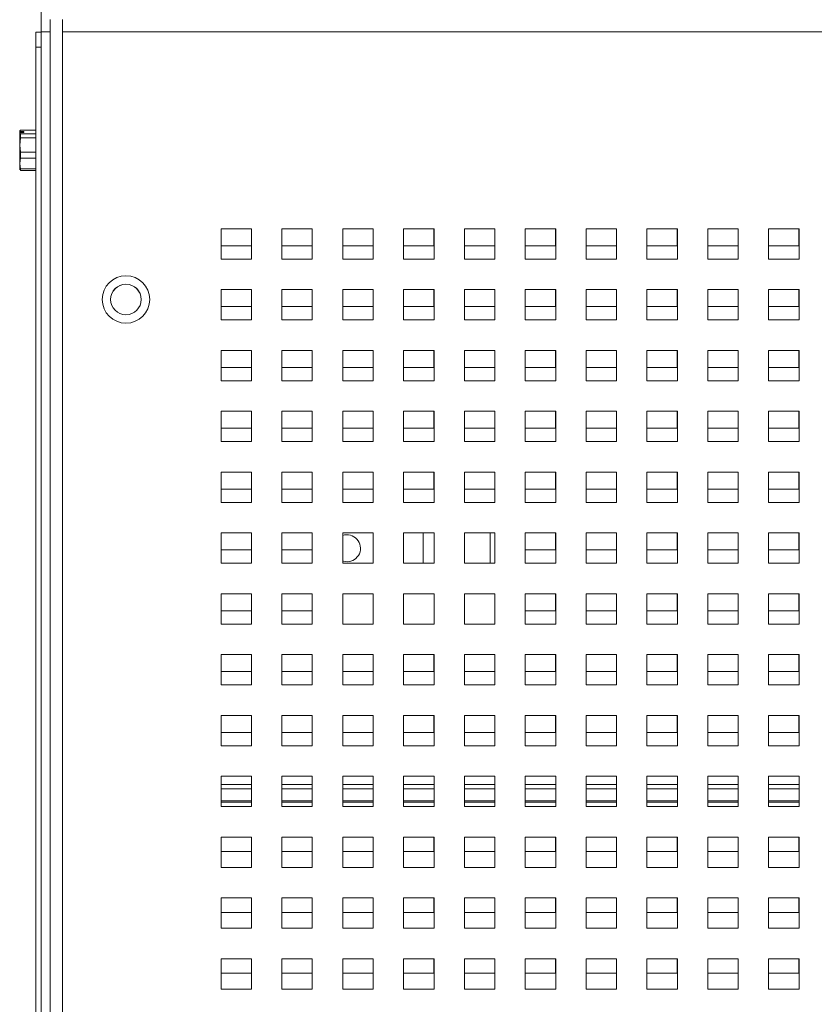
# Paper-space layout '3' of a CAD drawing. Header units: inches. Extents: x 1 to 109, y 1 to 85.
# Tile 6 of 44: x 40.01 to 45.23, y 23.42 to 29.89. Entities that reach past the tile are written whole.
import ezdxf

# ---------------------------------------------------------------- set-up
doc = ezdxf.new("R2010")
doc.units = ezdxf.units.IN
doc.header["$MEASUREMENT"] = 0
doc.styles.add('SLDTEXTSTYLE0', font='GOTHIC.TTF', dxfattribs={"width": 0.913})
doc.dimstyles.new('SLDDIMSTYLE5', dxfattribs={"dimtxt": 0.625, "dimasz": 0.65, "dimexe": 0, "dimexo": 0.0625, "dimgap": 0.15625, "dimtad": 0, "dimtih": 1, "dimtoh": 1, "dimrnd": 1e-09, "dimzin": 12, "dimdsep": 46, "dimtxsty": 'SLDTEXTSTYLE0', "dimsah": 1, "dimcen": 0, "dimadec": 0, "dimazin": 3, "dimtfac": 1, "dimtofl": 0, "dimtmove": 0, "dimatfit": 3, "dimfxl": 1, "dimfrac": 2, "dimtolj": 1, "dimtzin": 12, "dimarcsym": 0})

# ---------------------------------------------------------------- blocks, each defined once
blk = doc.blocks.new('_D_43')
at = {"color": 7, "linetype": 'Continuous', "lineweight": 0, "ltscale": 5}
for p, q in [((45.9906, 41.9375), (44.7406, 41.9375)), ((46.6676, 41.1136), (45.9906, 41.9375)), ((56.4548, 29.2041), (46.6676, 41.1136))]:
    blk.add_line(p, q, dxfattribs=at)
blk.add_solid([(46.6676, 41.1136), (47.003, 40.548), (47.1576, 40.675)], dxfattribs=at)
at = {"color": 7, "linetype": 'Continuous', "lineweight": 0, "ltscale": 5, "char_height": 0.625, "attachment_point": 1, "style": 'SLDTEXTSTYLE0'}
for s, insert in [('R', (41.9217, 42.2801)), ('15.42', (42.3774, 42.2801))]:
    blk.add_mtext(s, dxfattribs=dict(at, insert=insert))

psp = doc.layouts.new('3')

# ---------------------------------------------------------------- linework, layer by layer
at = {"color": 7, "linetype": 'Continuous', "lineweight": 15, "ltscale": 5}
for p, q in [((40.1498, 31.0989), (40.1498, 29.8155)), ((40.2096, 29.8343), (40.2096, 29.8941)), ((40.2096, 29.8941), (40.21, 29.8941)), ((40.21, 17.0201), (40.21, 29.8951)), ((40.2898, 29.8951), (40.2898, 29.8153)), ((40.1139, 29.8129), (40.1498, 29.8129)), ((40.1139, 29.7129), (40.1139, 29.8129)), ((40.1498, 29.8155), (40.1498, 29.8143)), ((40.1498, 29.8143), (40.2096, 29.8143)), ((40.1498, 29.8143), (40.1498, 17.3745)), ((40.21, 29.8343), (40.2096, 29.8343)), ((40.2096, 29.8343), (40.2096, 29.8143)), ((40.2096, 29.8143), (40.2096, 17.4141)), ((40.21, 29.8143), (40.2096, 29.8143)), ((40.2898, 29.8153), (40.2898, 17.0201)), ((57.3748, 29.8153), (40.2898, 29.8153)), ((40.1498, 29.7129), (40.1139, 29.7129)), ((40.1139, 29.7129), (40.1139, 17.3745)), ((40.0106, 29.1639), (40.0088, 29.1601)), ((40.0088, 29.1593), (40.0093, 29.1603)), ((40.0088, 29.1593), (40.0088, 29.1601)), ((40.0088, 29.1593), (40.0088, 29.1518)), ((40.0093, 29.1528), (40.0088, 29.1518)), ((40.0088, 29.07), (40.0088, 29.1518)), ((40.037, 29.1603), (40.0093, 29.1603)), ((40.0093, 29.1528), (40.0132, 29.1447)), ((40.037, 29.1528), (40.0093, 29.1528)), ((40.1139, 29.1683), (40.0132, 29.1683)), ((40.0132, 29.1447), (40.0132, 29.1174)), ((40.0132, 29.1447), (40.1139, 29.1447)), ((40.037, 29.1528), (40.037, 29.1603)), ((40.0132, 29.1174), (40.0088, 29.07)), ((40.1139, 29.1174), (40.0132, 29.1174)), ((40.2096, 29.0865), (40.21, 29.0814)), ((40.21, 29.1161), (40.2097, 29.1166)), ((40.0088, 29.07), (40.0132, 29.0225)), ((40.0088, 28.9486), (40.0088, 29.07)), ((40.0132, 29.0225), (40.1139, 29.0225)), ((40.0132, 29.0225), (40.0132, 28.9842)), ((40.0132, 28.9842), (40.0088, 28.9486)), ((40.0088, 28.9486), (40.0132, 28.913)), ((40.0088, 28.9101), (40.0088, 28.9486)), ((40.1139, 28.9842), (40.0132, 28.9842)), ((40.2096, 28.9701), (40.21, 28.9701)), ((40.0088, 28.9101), (40.0106, 28.9064)), ((40.0132, 28.902), (40.011, 28.9066)), ((40.0132, 28.913), (40.1139, 28.913)), ((40.0132, 28.913), (40.0132, 28.902)), ((40.1139, 28.902), (40.0132, 28.902)), ((41.5325, 28.5201), (41.3325, 28.5201)), ((41.3325, 28.5201), (41.3325, 28.3201)), ((41.5318, 28.4081), (41.5318, 28.5201)), ((41.5325, 28.3201), (41.5325, 28.5201)), ((41.9325, 28.5201), (41.7325, 28.5201)), ((41.7325, 28.5201), (41.7325, 28.3201)), ((41.9318, 28.4081), (41.9318, 28.5201)), ((41.9325, 28.3201), (41.9325, 28.5201)), ((42.3325, 28.5201), (42.1325, 28.5201)), ((42.1325, 28.5201), (42.1325, 28.3201)), ((42.3318, 28.4081), (42.3318, 28.5201)), ((42.3325, 28.3201), (42.3325, 28.5201)), ((42.7325, 28.5201), (42.5325, 28.5201)), ((42.5325, 28.5201), (42.5325, 28.3201)), ((42.7318, 28.4081), (42.7318, 28.5201)), ((42.7325, 28.3201), (42.7325, 28.5201)), ((43.1325, 28.5201), (42.9325, 28.5201)), ((42.9325, 28.5201), (42.9325, 28.3201)), ((43.1318, 28.4081), (43.1318, 28.5201)), ((43.1325, 28.3201), (43.1325, 28.5201)), ((43.5325, 28.5201), (43.3325, 28.5201)), ((43.3325, 28.5201), (43.3325, 28.3201)), ((43.5318, 28.4081), (43.5318, 28.5201)), ((43.5325, 28.3201), (43.5325, 28.5201)), ((43.9325, 28.5201), (43.7325, 28.5201)), ((43.7325, 28.5201), (43.7325, 28.3201)), ((43.9318, 28.4081), (43.9318, 28.5201)), ((43.9325, 28.3201), (43.9325, 28.5201)), ((44.3325, 28.5201), (44.1325, 28.5201)), ((44.1325, 28.5201), (44.1325, 28.3201)), ((44.3318, 28.4081), (44.3318, 28.5201)), ((44.3325, 28.3201), (44.3325, 28.5201)), ((44.7325, 28.5201), (44.5325, 28.5201)), ((44.5325, 28.5201), (44.5325, 28.3201)), ((44.7318, 28.4081), (44.7318, 28.5201)), ((44.7325, 28.3201), (44.7325, 28.5201)), ((45.1325, 28.5201), (44.9325, 28.5201)), ((44.9325, 28.5201), (44.9325, 28.3201)), ((45.1318, 28.4081), (45.1318, 28.5201)), ((45.1325, 28.3201), (45.1325, 28.5201)), ((41.3325, 28.4081), (41.5318, 28.4081)), ((41.7325, 28.4081), (41.9318, 28.4081)), ((42.1325, 28.4081), (42.3318, 28.4081)), ((42.5325, 28.4081), (42.7318, 28.4081)), ((42.9325, 28.4081), (43.1318, 28.4081)), ((43.3325, 28.4081), (43.5318, 28.4081)), ((43.7325, 28.4081), (43.9318, 28.4081)), ((44.1325, 28.4081), (44.3318, 28.4081)), ((44.5325, 28.4081), (44.7318, 28.4081)), ((44.9325, 28.4081), (45.1318, 28.4081)), ((41.3325, 28.3201), (41.5325, 28.3201)), ((41.7325, 28.3201), (41.9325, 28.3201)), ((42.1325, 28.3201), (42.3325, 28.3201)), ((42.5325, 28.3201), (42.7325, 28.3201)), ((42.9325, 28.3201), (43.1325, 28.3201)), ((43.3325, 28.3201), (43.5325, 28.3201)), ((43.7325, 28.3201), (43.9325, 28.3201)), ((44.1325, 28.3201), (44.3325, 28.3201)), ((44.5325, 28.3201), (44.7325, 28.3201)), ((44.9325, 28.3201), (45.1325, 28.3201)), ((41.5325, 28.1201), (41.3325, 28.1201)), ((41.3325, 28.1201), (41.3325, 27.9201)), ((41.5318, 28.0081), (41.5318, 28.1201)), ((41.5325, 27.9201), (41.5325, 28.1201)), ((41.9325, 28.1201), (41.7325, 28.1201)), ((41.7325, 28.1201), (41.7325, 27.9201)), ((41.9318, 28.0081), (41.9318, 28.1201)), ((41.9325, 27.9201), (41.9325, 28.1201)), ((42.3325, 28.1201), (42.1325, 28.1201)), ((42.1325, 28.1201), (42.1325, 27.9201)), ((42.3318, 28.0081), (42.3318, 28.1201)), ((42.3325, 27.9201), (42.3325, 28.1201)), ((42.7325, 28.1201), (42.5325, 28.1201)), ((42.5325, 28.1201), (42.5325, 27.9201)), ((42.7318, 28.0081), (42.7318, 28.1201)), ((42.7325, 27.9201), (42.7325, 28.1201)), ((43.1325, 28.1201), (42.9325, 28.1201)), ((42.9325, 28.1201), (42.9325, 27.9201)), ((43.1318, 28.0081), (43.1318, 28.1201)), ((43.1325, 27.9201), (43.1325, 28.1201)), ((43.5325, 28.1201), (43.3325, 28.1201)), ((43.3325, 28.1201), (43.3325, 27.9201)), ((43.5318, 28.0081), (43.5318, 28.1201)), ((43.5325, 27.9201), (43.5325, 28.1201)), ((43.9325, 28.1201), (43.7325, 28.1201)), ((43.7325, 28.1201), (43.7325, 27.9201)), ((43.9318, 28.0081), (43.9318, 28.1201)), ((43.9325, 27.9201), (43.9325, 28.1201)), ((44.3325, 28.1201), (44.1325, 28.1201)), ((44.1325, 28.1201), (44.1325, 27.9201)), ((44.3318, 28.0081), (44.3318, 28.1201)), ((44.3325, 27.9201), (44.3325, 28.1201)), ((44.7325, 28.1201), (44.5325, 28.1201)), ((44.5325, 28.1201), (44.5325, 27.9201)), ((44.7318, 28.0081), (44.7318, 28.1201)), ((44.7325, 27.9201), (44.7325, 28.1201)), ((45.1325, 28.1201), (44.9325, 28.1201)), ((44.9325, 28.1201), (44.9325, 27.9201)), ((45.1318, 28.0081), (45.1318, 28.1201)), ((45.1325, 27.9201), (45.1325, 28.1201)), ((41.3325, 28.0081), (41.5318, 28.0081)), ((41.7325, 28.0081), (41.9318, 28.0081)), ((42.1325, 28.0081), (42.3318, 28.0081)), ((42.5325, 28.0081), (42.7318, 28.0081)), ((42.9325, 28.0081), (43.1318, 28.0081)), ((43.3325, 28.0081), (43.5318, 28.0081)), ((43.7325, 28.0081), (43.9318, 28.0081)), ((44.1325, 28.0081), (44.3318, 28.0081)), ((44.5325, 28.0081), (44.7318, 28.0081)), ((44.9325, 28.0081), (45.1318, 28.0081)), ((41.3325, 27.9201), (41.5325, 27.9201)), ((41.7325, 27.9201), (41.9325, 27.9201)), ((42.1325, 27.9201), (42.3325, 27.9201)), ((42.5325, 27.9201), (42.7325, 27.9201)), ((42.9325, 27.9201), (43.1325, 27.9201)), ((43.3325, 27.9201), (43.5325, 27.9201)), ((43.7325, 27.9201), (43.9325, 27.9201)), ((44.1325, 27.9201), (44.3325, 27.9201)), ((44.5325, 27.9201), (44.7325, 27.9201)), ((44.9325, 27.9201), (45.1325, 27.9201)), ((41.5325, 27.7201), (41.3325, 27.7201)), ((41.3325, 27.7201), (41.3325, 27.5201)), ((41.5318, 27.6081), (41.5318, 27.7201)), ((41.5325, 27.5201), (41.5325, 27.7201)), ((41.9325, 27.7201), (41.7325, 27.7201)), ((41.7325, 27.7201), (41.7325, 27.5201)), ((41.9318, 27.6081), (41.9318, 27.7201)), ((41.9325, 27.5201), (41.9325, 27.7201)), ((42.3325, 27.7201), (42.1325, 27.7201)), ((42.1325, 27.7201), (42.1325, 27.5201)), ((42.3318, 27.6081), (42.3318, 27.7201)), ((42.3325, 27.5201), (42.3325, 27.7201)), ((42.7325, 27.7201), (42.5325, 27.7201)), ((42.5325, 27.7201), (42.5325, 27.5201)), ((42.7318, 27.6081), (42.7318, 27.7201)), ((42.7325, 27.5201), (42.7325, 27.7201)), ((43.1325, 27.7201), (42.9325, 27.7201)), ((42.9325, 27.7201), (42.9325, 27.5201)), ((43.1318, 27.6081), (43.1318, 27.7201)), ((43.1325, 27.5201), (43.1325, 27.7201)), ((43.5325, 27.7201), (43.3325, 27.7201)), ((43.3325, 27.7201), (43.3325, 27.5201)), ((43.5318, 27.6081), (43.5318, 27.7201)), ((43.5325, 27.5201), (43.5325, 27.7201)), ((43.9325, 27.7201), (43.7325, 27.7201)), ((43.7325, 27.7201), (43.7325, 27.5201)), ((43.9318, 27.6081), (43.9318, 27.7201)), ((43.9325, 27.5201), (43.9325, 27.7201)), ((44.3325, 27.7201), (44.1325, 27.7201)), ((44.1325, 27.7201), (44.1325, 27.5201)), ((44.3318, 27.6081), (44.3318, 27.7201)), ((44.3325, 27.5201), (44.3325, 27.7201)), ((44.7325, 27.7201), (44.5325, 27.7201)), ((44.5325, 27.7201), (44.5325, 27.5201)), ((44.7318, 27.6081), (44.7318, 27.7201)), ((44.7325, 27.5201), (44.7325, 27.7201)), ((45.1325, 27.7201), (44.9325, 27.7201)), ((44.9325, 27.7201), (44.9325, 27.5201)), ((45.1318, 27.6081), (45.1318, 27.7201)), ((45.1325, 27.5201), (45.1325, 27.7201)), ((41.3325, 27.6081), (41.5318, 27.6081)), ((41.7325, 27.6081), (41.9318, 27.6081)), ((42.1325, 27.6081), (42.3318, 27.6081)), ((42.5325, 27.6081), (42.7318, 27.6081)), ((42.9325, 27.6081), (43.1318, 27.6081)), ((43.3325, 27.6081), (43.5318, 27.6081)), ((43.7325, 27.6081), (43.9318, 27.6081)), ((44.1325, 27.6081), (44.3318, 27.6081)), ((44.5325, 27.6081), (44.7318, 27.6081)), ((44.9325, 27.6081), (45.1318, 27.6081)), ((41.3325, 27.5201), (41.5325, 27.5201)), ((41.7325, 27.5201), (41.9325, 27.5201)), ((42.1325, 27.5201), (42.3325, 27.5201)), ((42.5325, 27.5201), (42.7325, 27.5201)), ((42.9325, 27.5201), (43.1325, 27.5201)), ((43.3325, 27.5201), (43.5325, 27.5201)), ((43.7325, 27.5201), (43.9325, 27.5201)), ((44.1325, 27.5201), (44.3325, 27.5201)), ((44.5325, 27.5201), (44.7325, 27.5201)), ((44.9325, 27.5201), (45.1325, 27.5201)), ((41.5325, 27.3201), (41.3325, 27.3201)), ((41.3325, 27.3201), (41.3325, 27.1201)), ((41.5318, 27.2081), (41.5318, 27.3201)), ((41.5325, 27.1201), (41.5325, 27.3201)), ((41.9325, 27.3201), (41.7325, 27.3201)), ((41.7325, 27.3201), (41.7325, 27.1201)), ((41.9318, 27.2081), (41.9318, 27.3201)), ((41.9325, 27.1201), (41.9325, 27.3201)), ((42.3325, 27.3201), (42.1325, 27.3201)), ((42.1325, 27.3201), (42.1325, 27.1201)), ((42.3318, 27.2081), (42.3318, 27.3201)), ((42.3325, 27.1201), (42.3325, 27.3201)), ((42.7325, 27.3201), (42.5325, 27.3201)), ((42.5325, 27.3201), (42.5325, 27.1201)), ((42.7318, 27.2081), (42.7318, 27.3201)), ((42.7325, 27.1201), (42.7325, 27.3201)), ((43.1325, 27.3201), (42.9325, 27.3201)), ((42.9325, 27.3201), (42.9325, 27.1201)), ((43.1318, 27.2081), (43.1318, 27.3201)), ((43.1325, 27.1201), (43.1325, 27.3201)), ((43.5325, 27.3201), (43.3325, 27.3201)), ((43.3325, 27.3201), (43.3325, 27.1201)), ((43.5318, 27.2081), (43.5318, 27.3201)), ((43.5325, 27.1201), (43.5325, 27.3201)), ((43.9325, 27.3201), (43.7325, 27.3201)), ((43.7325, 27.3201), (43.7325, 27.1201)), ((43.9318, 27.2081), (43.9318, 27.3201)), ((43.9325, 27.1201), (43.9325, 27.3201)), ((44.3325, 27.3201), (44.1325, 27.3201)), ((44.1325, 27.3201), (44.1325, 27.1201)), ((44.3318, 27.2081), (44.3318, 27.3201)), ((44.3325, 27.1201), (44.3325, 27.3201)), ((44.7325, 27.3201), (44.5325, 27.3201)), ((44.5325, 27.3201), (44.5325, 27.1201)), ((44.7318, 27.2081), (44.7318, 27.3201)), ((44.7325, 27.1201), (44.7325, 27.3201)), ((45.1325, 27.3201), (44.9325, 27.3201)), ((44.9325, 27.3201), (44.9325, 27.1201)), ((45.1318, 27.2081), (45.1318, 27.3201)), ((45.1325, 27.1201), (45.1325, 27.3201)), ((41.3325, 27.2081), (41.5318, 27.2081)), ((41.7325, 27.2081), (41.9318, 27.2081)), ((42.1325, 27.2081), (42.3318, 27.2081)), ((42.5325, 27.2081), (42.7318, 27.2081)), ((42.9325, 27.2081), (43.1318, 27.2081)), ((43.3325, 27.2081), (43.5318, 27.2081)), ((43.7325, 27.2081), (43.9318, 27.2081)), ((44.1325, 27.2081), (44.3318, 27.2081)), ((44.5325, 27.2081), (44.7318, 27.2081)), ((44.9325, 27.2081), (45.1318, 27.2081)), ((41.3325, 27.1201), (41.5325, 27.1201)), ((41.7325, 27.1201), (41.9325, 27.1201)), ((42.1325, 27.1201), (42.3325, 27.1201)), ((42.5325, 27.1201), (42.7325, 27.1201)), ((42.9325, 27.1201), (43.1325, 27.1201)), ((43.3325, 27.1201), (43.5325, 27.1201)), ((43.7325, 27.1201), (43.9325, 27.1201)), ((44.1325, 27.1201), (44.3325, 27.1201)), ((44.5325, 27.1201), (44.7325, 27.1201)), ((44.9325, 27.1201), (45.1325, 27.1201)), ((41.5325, 26.9201), (41.3325, 26.9201)), ((41.3325, 26.9201), (41.3325, 26.7201)), ((41.5318, 26.8081), (41.5318, 26.9201)), ((41.5325, 26.7201), (41.5325, 26.9201)), ((41.9325, 26.9201), (41.7325, 26.9201)), ((41.7325, 26.9201), (41.7325, 26.7201)), ((41.9318, 26.8081), (41.9318, 26.9201)), ((41.9325, 26.7201), (41.9325, 26.9201)), ((42.3325, 26.9201), (42.1325, 26.9201)), ((42.1325, 26.9201), (42.1325, 26.7201)), ((42.3318, 26.8081), (42.3318, 26.9201)), ((42.3325, 26.7201), (42.3325, 26.9201)), ((42.7325, 26.9201), (42.5325, 26.9201)), ((42.5325, 26.9201), (42.5325, 26.7201)), ((42.7318, 26.8081), (42.7318, 26.9201)), ((42.7325, 26.7201), (42.7325, 26.9201)), ((43.1325, 26.9201), (42.9325, 26.9201)), ((42.9325, 26.9201), (42.9325, 26.7201)), ((43.1318, 26.8081), (43.1318, 26.9201)), ((43.1325, 26.7201), (43.1325, 26.9201)), ((43.5325, 26.9201), (43.3325, 26.9201)), ((43.3325, 26.9201), (43.3325, 26.7201)), ((43.5318, 26.8081), (43.5318, 26.9201)), ((43.5325, 26.7201), (43.5325, 26.9201)), ((43.9325, 26.9201), (43.7325, 26.9201)), ((43.7325, 26.9201), (43.7325, 26.7201)), ((43.9318, 26.8081), (43.9318, 26.9201)), ((43.9325, 26.7201), (43.9325, 26.9201)), ((44.3325, 26.9201), (44.1325, 26.9201)), ((44.1325, 26.9201), (44.1325, 26.7201)), ((44.3318, 26.8081), (44.3318, 26.9201)), ((44.3325, 26.7201), (44.3325, 26.9201)), ((44.7325, 26.9201), (44.5325, 26.9201)), ((44.5325, 26.9201), (44.5325, 26.7201)), ((44.7318, 26.8081), (44.7318, 26.9201)), ((44.7325, 26.7201), (44.7325, 26.9201)), ((45.1325, 26.9201), (44.9325, 26.9201)), ((44.9325, 26.9201), (44.9325, 26.7201)), ((45.1318, 26.8081), (45.1318, 26.9201)), ((45.1325, 26.7201), (45.1325, 26.9201)), ((41.3325, 26.8081), (41.5318, 26.8081)), ((41.7325, 26.8081), (41.9318, 26.8081)), ((42.1325, 26.8081), (42.3318, 26.8081)), ((42.5325, 26.8081), (42.7318, 26.8081)), ((42.9325, 26.8081), (43.1318, 26.8081)), ((43.3325, 26.8081), (43.5318, 26.8081)), ((43.7325, 26.8081), (43.9318, 26.8081)), ((44.1325, 26.8081), (44.3318, 26.8081)), ((44.5325, 26.8081), (44.7318, 26.8081)), ((44.9325, 26.8081), (45.1318, 26.8081)), ((41.3325, 26.7201), (41.5325, 26.7201)), ((41.7325, 26.7201), (41.9325, 26.7201)), ((42.1325, 26.7201), (42.3325, 26.7201)), ((42.5325, 26.7201), (42.7325, 26.7201)), ((42.9325, 26.7201), (43.1325, 26.7201)), ((43.3325, 26.7201), (43.5325, 26.7201)), ((43.7325, 26.7201), (43.9325, 26.7201)), ((44.1325, 26.7201), (44.3325, 26.7201)), ((44.5325, 26.7201), (44.7325, 26.7201)), ((44.9325, 26.7201), (45.1325, 26.7201)), ((41.5325, 26.5201), (41.3325, 26.5201)), ((41.3325, 26.5201), (41.3325, 26.3201)), ((41.5318, 26.4081), (41.5318, 26.5201)), ((41.5325, 26.3201), (41.5325, 26.5201)), ((41.9325, 26.5201), (41.7325, 26.5201)), ((41.7325, 26.5201), (41.7325, 26.3201)), ((41.9318, 26.4081), (41.9318, 26.5201)), ((41.9325, 26.3201), (41.9325, 26.5201)), ((42.3325, 26.5201), (42.1325, 26.5201)), ((42.1325, 26.5201), (42.1325, 26.3201)), ((42.3325, 26.3201), (42.3325, 26.5201)), ((42.7325, 26.5201), (42.5325, 26.5201)), ((42.5325, 26.5201), (42.5325, 26.3201)), ((42.6608, 26.3201), (42.6608, 26.5201)), ((42.7325, 26.3201), (42.7325, 26.5201)), ((43.1325, 26.5201), (42.9325, 26.5201)), ((42.9325, 26.5201), (42.9325, 26.3201)), ((43.1008, 26.5201), (43.1008, 26.3201)), ((43.1325, 26.3201), (43.1325, 26.5201)), ((43.5325, 26.5201), (43.3325, 26.5201)), ((43.3325, 26.5201), (43.3325, 26.3201)), ((43.5318, 26.4081), (43.5318, 26.5201)), ((43.5325, 26.3201), (43.5325, 26.5201)), ((43.9325, 26.5201), (43.7325, 26.5201)), ((43.7325, 26.5201), (43.7325, 26.3201)), ((43.9318, 26.4081), (43.9318, 26.5201)), ((43.9325, 26.3201), (43.9325, 26.5201)), ((44.3325, 26.5201), (44.1325, 26.5201)), ((44.1325, 26.5201), (44.1325, 26.3201)), ((44.3318, 26.4081), (44.3318, 26.5201)), ((44.3325, 26.3201), (44.3325, 26.5201)), ((44.7325, 26.5201), (44.5325, 26.5201)), ((44.5325, 26.5201), (44.5325, 26.3201)), ((44.7318, 26.4081), (44.7318, 26.5201)), ((44.7325, 26.3201), (44.7325, 26.5201)), ((45.1325, 26.5201), (44.9325, 26.5201)), ((44.9325, 26.5201), (44.9325, 26.3201)), ((45.1318, 26.4081), (45.1318, 26.5201)), ((45.1325, 26.3201), (45.1325, 26.5201)), ((41.3325, 26.4081), (41.5318, 26.4081)), ((41.7325, 26.4081), (41.9318, 26.4081)), ((43.3325, 26.4081), (43.5318, 26.4081)), ((43.7325, 26.4081), (43.9318, 26.4081)), ((44.1325, 26.4081), (44.3318, 26.4081)), ((44.5325, 26.4081), (44.7318, 26.4081)), ((44.9325, 26.4081), (45.1318, 26.4081)), ((41.3325, 26.3201), (41.5325, 26.3201)), ((41.7325, 26.3201), (41.9325, 26.3201)), ((42.1325, 26.3201), (42.3325, 26.3201)), ((42.5325, 26.3201), (42.7325, 26.3201)), ((42.9325, 26.3201), (43.1325, 26.3201)), ((43.3325, 26.3201), (43.5325, 26.3201)), ((43.7325, 26.3201), (43.9325, 26.3201)), ((44.1325, 26.3201), (44.3325, 26.3201)), ((44.5325, 26.3201), (44.7325, 26.3201)), ((44.9325, 26.3201), (45.1325, 26.3201)), ((41.5325, 26.1201), (41.3325, 26.1201)), ((41.3325, 26.1201), (41.3325, 25.9201)), ((41.5318, 26.0081), (41.5318, 26.1201)), ((41.5325, 25.9201), (41.5325, 26.1201)), ((41.9325, 26.1201), (41.7325, 26.1201)), ((41.7325, 26.1201), (41.7325, 25.9201)), ((41.9318, 26.0081), (41.9318, 26.1201)), ((41.9325, 25.9201), (41.9325, 26.1201)), ((42.3325, 26.1201), (42.1325, 26.1201)), ((42.1325, 26.1201), (42.1325, 25.9201)), ((42.3325, 25.9201), (42.3325, 26.1201)), ((42.7325, 26.1201), (42.5325, 26.1201)), ((42.5325, 26.1201), (42.5325, 25.9201)), ((42.7325, 25.9201), (42.7325, 26.1201)), ((43.1325, 26.1201), (42.9325, 26.1201)), ((42.9325, 26.1201), (42.9325, 25.9201)), ((43.1325, 25.9201), (43.1325, 26.1201)), ((43.5325, 26.1201), (43.3325, 26.1201)), ((43.3325, 26.1201), (43.3325, 25.9201)), ((43.5318, 26.0081), (43.5318, 26.1201)), ((43.5325, 25.9201), (43.5325, 26.1201)), ((43.9325, 26.1201), (43.7325, 26.1201)), ((43.7325, 26.1201), (43.7325, 25.9201)), ((43.9318, 26.0081), (43.9318, 26.1201)), ((43.9325, 25.9201), (43.9325, 26.1201)), ((44.3325, 26.1201), (44.1325, 26.1201)), ((44.1325, 26.1201), (44.1325, 25.9201)), ((44.3318, 26.0081), (44.3318, 26.1201)), ((44.3325, 25.9201), (44.3325, 26.1201)), ((44.7325, 26.1201), (44.5325, 26.1201)), ((44.5325, 26.1201), (44.5325, 25.9201)), ((44.7318, 26.0081), (44.7318, 26.1201)), ((44.7325, 25.9201), (44.7325, 26.1201)), ((45.1325, 26.1201), (44.9325, 26.1201)), ((44.9325, 26.1201), (44.9325, 25.9201)), ((45.1318, 26.0081), (45.1318, 26.1201)), ((45.1325, 25.9201), (45.1325, 26.1201)), ((41.3325, 26.0081), (41.5318, 26.0081)), ((41.7325, 26.0081), (41.9318, 26.0081)), ((43.3325, 26.0081), (43.5318, 26.0081)), ((43.7325, 26.0081), (43.9318, 26.0081)), ((44.1325, 26.0081), (44.3318, 26.0081)), ((44.5325, 26.0081), (44.7318, 26.0081)), ((44.9325, 26.0081), (45.1318, 26.0081)), ((41.3325, 25.9201), (41.5325, 25.9201)), ((41.7325, 25.9201), (41.9325, 25.9201)), ((42.1325, 25.9201), (42.3325, 25.9201)), ((42.5325, 25.9201), (42.7325, 25.9201)), ((42.9325, 25.9201), (43.1325, 25.9201)), ((43.3325, 25.9201), (43.5325, 25.9201)), ((43.7325, 25.9201), (43.9325, 25.9201)), ((44.1325, 25.9201), (44.3325, 25.9201)), ((44.5325, 25.9201), (44.7325, 25.9201)), ((44.9325, 25.9201), (45.1325, 25.9201)), ((41.5325, 25.7201), (41.3325, 25.7201)), ((41.3325, 25.7201), (41.3325, 25.5201)), ((41.5318, 25.6081), (41.5318, 25.7201)), ((41.5325, 25.5201), (41.5325, 25.7201)), ((41.9325, 25.7201), (41.7325, 25.7201)), ((41.7325, 25.7201), (41.7325, 25.5201)), ((41.9318, 25.6081), (41.9318, 25.7201)), ((41.9325, 25.5201), (41.9325, 25.7201)), ((42.3325, 25.7201), (42.1325, 25.7201)), ((42.1325, 25.7201), (42.1325, 25.5201)), ((42.3318, 25.6081), (42.3318, 25.7201)), ((42.3325, 25.5201), (42.3325, 25.7201)), ((42.7325, 25.7201), (42.5325, 25.7201)), ((42.5325, 25.7201), (42.5325, 25.5201)), ((42.7318, 25.6081), (42.7318, 25.7201)), ((42.7325, 25.5201), (42.7325, 25.7201)), ((43.1325, 25.7201), (42.9325, 25.7201)), ((42.9325, 25.7201), (42.9325, 25.5201)), ((43.1318, 25.6081), (43.1318, 25.7201)), ((43.1325, 25.5201), (43.1325, 25.7201)), ((43.5325, 25.7201), (43.3325, 25.7201)), ((43.3325, 25.7201), (43.3325, 25.5201)), ((43.5318, 25.6081), (43.5318, 25.7201)), ((43.5325, 25.5201), (43.5325, 25.7201)), ((43.9325, 25.7201), (43.7325, 25.7201)), ((43.7325, 25.7201), (43.7325, 25.5201)), ((43.9318, 25.6081), (43.9318, 25.7201)), ((43.9325, 25.5201), (43.9325, 25.7201)), ((44.3325, 25.7201), (44.1325, 25.7201)), ((44.1325, 25.7201), (44.1325, 25.5201)), ((44.3318, 25.6081), (44.3318, 25.7201)), ((44.3325, 25.5201), (44.3325, 25.7201)), ((44.7325, 25.7201), (44.5325, 25.7201)), ((44.5325, 25.7201), (44.5325, 25.5201)), ((44.7318, 25.6081), (44.7318, 25.7201)), ((44.7325, 25.5201), (44.7325, 25.7201)), ((45.1325, 25.7201), (44.9325, 25.7201)), ((44.9325, 25.7201), (44.9325, 25.5201)), ((45.1318, 25.6081), (45.1318, 25.7201)), ((45.1325, 25.5201), (45.1325, 25.7201)), ((41.3325, 25.6081), (41.5318, 25.6081)), ((41.7325, 25.6081), (41.9318, 25.6081)), ((42.1325, 25.6081), (42.3318, 25.6081)), ((42.5325, 25.6081), (42.7318, 25.6081)), ((42.9325, 25.6081), (43.1318, 25.6081)), ((43.3325, 25.6081), (43.5318, 25.6081)), ((43.7325, 25.6081), (43.9318, 25.6081)), ((44.1325, 25.6081), (44.3318, 25.6081)), ((44.5325, 25.6081), (44.7318, 25.6081)), ((44.9325, 25.6081), (45.1318, 25.6081)), ((41.3325, 25.5201), (41.5325, 25.5201)), ((41.7325, 25.5201), (41.9325, 25.5201)), ((42.1325, 25.5201), (42.3325, 25.5201)), ((42.5325, 25.5201), (42.7325, 25.5201)), ((42.9325, 25.5201), (43.1325, 25.5201)), ((43.3325, 25.5201), (43.5325, 25.5201)), ((43.7325, 25.5201), (43.9325, 25.5201)), ((44.1325, 25.5201), (44.3325, 25.5201)), ((44.5325, 25.5201), (44.7325, 25.5201)), ((44.9325, 25.5201), (45.1325, 25.5201)), ((41.5325, 25.3201), (41.3325, 25.3201)), ((41.3325, 25.3201), (41.3325, 25.1201)), ((41.5318, 25.2081), (41.5318, 25.3201)), ((41.5325, 25.1201), (41.5325, 25.3201)), ((41.9325, 25.3201), (41.7325, 25.3201)), ((41.7325, 25.3201), (41.7325, 25.1201)), ((41.9318, 25.2081), (41.9318, 25.3201)), ((41.9325, 25.1201), (41.9325, 25.3201)), ((42.3325, 25.3201), (42.1325, 25.3201)), ((42.1325, 25.3201), (42.1325, 25.1201)), ((42.3318, 25.2081), (42.3318, 25.3201)), ((42.3325, 25.1201), (42.3325, 25.3201)), ((42.7325, 25.3201), (42.5325, 25.3201)), ((42.5325, 25.3201), (42.5325, 25.1201)), ((42.7318, 25.2081), (42.7318, 25.3201)), ((42.7325, 25.1201), (42.7325, 25.3201)), ((43.1325, 25.3201), (42.9325, 25.3201)), ((42.9325, 25.3201), (42.9325, 25.1201)), ((43.1318, 25.2081), (43.1318, 25.3201)), ((43.1325, 25.1201), (43.1325, 25.3201)), ((43.5325, 25.3201), (43.3325, 25.3201)), ((43.3325, 25.3201), (43.3325, 25.1201)), ((43.5318, 25.2081), (43.5318, 25.3201)), ((43.5325, 25.1201), (43.5325, 25.3201)), ((43.9325, 25.3201), (43.7325, 25.3201)), ((43.7325, 25.3201), (43.7325, 25.1201)), ((43.9318, 25.2081), (43.9318, 25.3201)), ((43.9325, 25.1201), (43.9325, 25.3201)), ((44.3325, 25.3201), (44.1325, 25.3201)), ((44.1325, 25.3201), (44.1325, 25.1201)), ((44.3318, 25.2081), (44.3318, 25.3201)), ((44.3325, 25.1201), (44.3325, 25.3201)), ((44.7325, 25.3201), (44.5325, 25.3201)), ((44.5325, 25.3201), (44.5325, 25.1201)), ((44.7318, 25.2081), (44.7318, 25.3201)), ((44.7325, 25.1201), (44.7325, 25.3201)), ((45.1325, 25.3201), (44.9325, 25.3201)), ((44.9325, 25.3201), (44.9325, 25.1201)), ((45.1318, 25.2081), (45.1318, 25.3201)), ((45.1325, 25.1201), (45.1325, 25.3201)), ((41.3325, 25.2081), (41.5318, 25.2081)), ((41.7325, 25.2081), (41.9318, 25.2081)), ((42.1325, 25.2081), (42.3318, 25.2081)), ((42.5325, 25.2081), (42.7318, 25.2081)), ((42.9325, 25.2081), (43.1318, 25.2081)), ((43.3325, 25.2081), (43.5318, 25.2081)), ((43.7325, 25.2081), (43.9318, 25.2081)), ((44.1325, 25.2081), (44.3318, 25.2081)), ((44.5325, 25.2081), (44.7318, 25.2081)), ((44.9325, 25.2081), (45.1318, 25.2081)), ((41.3325, 25.1201), (41.5325, 25.1201)), ((41.7325, 25.1201), (41.9325, 25.1201)), ((42.1325, 25.1201), (42.3325, 25.1201)), ((42.5325, 25.1201), (42.7325, 25.1201)), ((42.9325, 25.1201), (43.1325, 25.1201)), ((43.3325, 25.1201), (43.5325, 25.1201)), ((43.7325, 25.1201), (43.9325, 25.1201)), ((44.1325, 25.1201), (44.3325, 25.1201)), ((44.5325, 25.1201), (44.7325, 25.1201)), ((44.9325, 25.1201), (45.1325, 25.1201)), ((41.5325, 24.9201), (41.3325, 24.9201)), ((41.3325, 24.9201), (41.3325, 24.7201)), ((41.5325, 24.7201), (41.5325, 24.9201)), ((41.9325, 24.9201), (41.7325, 24.9201)), ((41.7325, 24.9201), (41.7325, 24.7201)), ((41.9325, 24.7201), (41.9325, 24.9201)), ((42.3325, 24.9201), (42.1325, 24.9201)), ((42.1325, 24.9201), (42.1325, 24.7201)), ((42.3325, 24.7201), (42.3325, 24.9201)), ((42.7325, 24.9201), (42.5325, 24.9201)), ((42.5325, 24.9201), (42.5325, 24.7201)), ((42.7325, 24.7201), (42.7325, 24.9201)), ((43.1325, 24.9201), (42.9325, 24.9201)), ((42.9325, 24.9201), (42.9325, 24.7201)), ((43.1325, 24.7201), (43.1325, 24.9201)), ((43.5325, 24.9201), (43.3325, 24.9201)), ((43.3325, 24.9201), (43.3325, 24.7201)), ((43.5325, 24.7201), (43.5325, 24.9201)), ((43.9325, 24.9201), (43.7325, 24.9201)), ((43.7325, 24.9201), (43.7325, 24.7201)), ((43.9325, 24.7201), (43.9325, 24.9201)), ((44.3325, 24.9201), (44.1325, 24.9201)), ((44.1325, 24.9201), (44.1325, 24.7201)), ((44.3325, 24.7201), (44.3325, 24.9201)), ((44.7325, 24.9201), (44.5325, 24.9201)), ((44.5325, 24.9201), (44.5325, 24.7201)), ((44.7325, 24.7201), (44.7325, 24.9201)), ((45.1325, 24.9201), (44.9325, 24.9201)), ((44.9325, 24.9201), (44.9325, 24.7201)), ((45.1325, 24.7201), (45.1325, 24.9201)), ((41.3325, 24.7483), (41.5325, 24.7483)), ((41.7325, 24.7483), (41.9325, 24.7483)), ((42.1325, 24.7483), (42.3325, 24.7483)), ((42.5325, 24.7483), (42.7325, 24.7483)), ((42.9325, 24.7483), (43.1325, 24.7483)), ((43.3325, 24.7483), (43.5325, 24.7483)), ((43.7325, 24.7483), (43.9325, 24.7483)), ((44.1325, 24.7483), (44.3325, 24.7483)), ((44.5325, 24.7483), (44.7325, 24.7483)), ((44.9325, 24.7483), (45.1325, 24.7483)), ((41.3325, 24.7201), (41.5325, 24.7201)), ((41.7325, 24.7201), (41.9325, 24.7201)), ((42.1325, 24.7201), (42.3325, 24.7201)), ((42.5325, 24.7201), (42.7325, 24.7201)), ((42.9325, 24.7201), (43.1325, 24.7201)), ((43.3325, 24.7201), (43.5325, 24.7201)), ((43.7325, 24.7201), (43.9325, 24.7201)), ((44.1325, 24.7201), (44.3325, 24.7201)), ((44.5325, 24.7201), (44.7325, 24.7201)), ((44.9325, 24.7201), (45.1325, 24.7201)), ((41.5325, 24.5201), (41.3325, 24.5201)), ((41.3325, 24.5201), (41.3325, 24.3201)), ((41.5318, 24.4243), (41.5318, 24.5201)), ((41.5325, 24.3201), (41.5325, 24.5201)), ((41.9325, 24.5201), (41.7325, 24.5201)), ((41.7325, 24.5201), (41.7325, 24.3201)), ((41.9318, 24.4243), (41.9318, 24.5201)), ((41.9325, 24.3201), (41.9325, 24.5201)), ((42.3325, 24.5201), (42.1325, 24.5201)), ((42.1325, 24.5201), (42.1325, 24.3201)), ((42.3318, 24.4243), (42.3318, 24.5201)), ((42.3325, 24.3201), (42.3325, 24.5201)), ((42.7325, 24.5201), (42.5325, 24.5201)), ((42.5325, 24.5201), (42.5325, 24.3201)), ((42.7318, 24.4243), (42.7318, 24.5201)), ((42.7325, 24.3201), (42.7325, 24.5201)), ((43.1325, 24.5201), (42.9325, 24.5201)), ((42.9325, 24.5201), (42.9325, 24.3201)), ((43.1318, 24.4243), (43.1318, 24.5201)), ((43.1325, 24.3201), (43.1325, 24.5201)), ((43.5325, 24.5201), (43.3325, 24.5201)), ((43.3325, 24.5201), (43.3325, 24.3201)), ((43.5318, 24.4243), (43.5318, 24.5201)), ((43.5325, 24.3201), (43.5325, 24.5201)), ((43.9325, 24.5201), (43.7325, 24.5201)), ((43.7325, 24.5201), (43.7325, 24.3201)), ((43.9318, 24.4243), (43.9318, 24.5201)), ((43.9325, 24.3201), (43.9325, 24.5201)), ((44.3325, 24.5201), (44.1325, 24.5201)), ((44.1325, 24.5201), (44.1325, 24.3201)), ((44.3318, 24.4243), (44.3318, 24.5201)), ((44.3325, 24.3201), (44.3325, 24.5201)), ((44.7325, 24.5201), (44.5325, 24.5201)), ((44.5325, 24.5201), (44.5325, 24.3201)), ((44.7318, 24.4243), (44.7318, 24.5201)), ((44.7325, 24.3201), (44.7325, 24.5201)), ((45.1325, 24.5201), (44.9325, 24.5201)), ((44.9325, 24.5201), (44.9325, 24.3201)), ((45.1318, 24.4243), (45.1318, 24.5201)), ((45.1325, 24.3201), (45.1325, 24.5201)), ((41.3325, 24.4243), (41.5318, 24.4243)), ((41.7325, 24.4243), (41.9318, 24.4243)), ((42.1325, 24.4243), (42.3318, 24.4243)), ((42.5325, 24.4243), (42.7318, 24.4243)), ((42.9325, 24.4243), (43.1318, 24.4243)), ((43.3325, 24.4243), (43.5318, 24.4243)), ((43.7325, 24.4243), (43.9318, 24.4243)), ((44.1325, 24.4243), (44.3318, 24.4243)), ((44.5325, 24.4243), (44.7318, 24.4243)), ((44.9325, 24.4243), (45.1318, 24.4243)), ((41.3325, 24.3201), (41.5325, 24.3201)), ((41.7325, 24.3201), (41.9325, 24.3201)), ((42.1325, 24.3201), (42.3325, 24.3201)), ((42.5325, 24.3201), (42.7325, 24.3201)), ((42.9325, 24.3201), (43.1325, 24.3201)), ((43.3325, 24.3201), (43.5325, 24.3201)), ((43.7325, 24.3201), (43.9325, 24.3201)), ((44.1325, 24.3201), (44.3325, 24.3201)), ((44.5325, 24.3201), (44.7325, 24.3201)), ((44.9325, 24.3201), (45.1325, 24.3201)), ((41.5325, 24.1201), (41.3325, 24.1201)), ((41.3325, 24.1201), (41.3325, 23.9201)), ((41.5318, 24.0243), (41.5318, 24.1201)), ((41.5325, 23.9201), (41.5325, 24.1201)), ((41.9325, 24.1201), (41.7325, 24.1201)), ((41.7325, 24.1201), (41.7325, 23.9201)), ((41.9318, 24.0243), (41.9318, 24.1201)), ((41.9325, 23.9201), (41.9325, 24.1201)), ((42.3325, 24.1201), (42.1325, 24.1201)), ((42.1325, 24.1201), (42.1325, 23.9201)), ((42.3318, 24.0243), (42.3318, 24.1201)), ((42.3325, 23.9201), (42.3325, 24.1201)), ((42.7325, 24.1201), (42.5325, 24.1201)), ((42.5325, 24.1201), (42.5325, 23.9201)), ((42.7318, 24.0243), (42.7318, 24.1201)), ((42.7325, 23.9201), (42.7325, 24.1201)), ((43.1325, 24.1201), (42.9325, 24.1201)), ((42.9325, 24.1201), (42.9325, 23.9201)), ((43.1318, 24.0243), (43.1318, 24.1201)), ((43.1325, 23.9201), (43.1325, 24.1201)), ((43.5325, 24.1201), (43.3325, 24.1201)), ((43.3325, 24.1201), (43.3325, 23.9201)), ((43.5318, 24.0243), (43.5318, 24.1201)), ((43.5325, 23.9201), (43.5325, 24.1201)), ((43.9325, 24.1201), (43.7325, 24.1201)), ((43.7325, 24.1201), (43.7325, 23.9201)), ((43.9318, 24.0243), (43.9318, 24.1201)), ((43.9325, 23.9201), (43.9325, 24.1201)), ((44.3325, 24.1201), (44.1325, 24.1201)), ((44.1325, 24.1201), (44.1325, 23.9201)), ((44.3318, 24.0243), (44.3318, 24.1201)), ((44.3325, 23.9201), (44.3325, 24.1201)), ((44.7325, 24.1201), (44.5325, 24.1201)), ((44.5325, 24.1201), (44.5325, 23.9201)), ((44.7318, 24.0243), (44.7318, 24.1201)), ((44.7325, 23.9201), (44.7325, 24.1201)), ((45.1325, 24.1201), (44.9325, 24.1201)), ((44.9325, 24.1201), (44.9325, 23.9201)), ((45.1318, 24.0243), (45.1318, 24.1201)), ((45.1325, 23.9201), (45.1325, 24.1201)), ((41.3325, 24.0243), (41.5318, 24.0243)), ((41.7325, 24.0243), (41.9318, 24.0243)), ((42.1325, 24.0243), (42.3318, 24.0243)), ((42.5325, 24.0243), (42.7318, 24.0243)), ((42.9325, 24.0243), (43.1318, 24.0243)), ((43.3325, 24.0243), (43.5318, 24.0243)), ((43.7325, 24.0243), (43.9318, 24.0243)), ((44.1325, 24.0243), (44.3318, 24.0243)), ((44.5325, 24.0243), (44.7318, 24.0243)), ((44.9325, 24.0243), (45.1318, 24.0243)), ((41.3325, 23.9201), (41.5325, 23.9201)), ((41.7325, 23.9201), (41.9325, 23.9201)), ((42.1325, 23.9201), (42.3325, 23.9201)), ((42.5325, 23.9201), (42.7325, 23.9201)), ((42.9325, 23.9201), (43.1325, 23.9201)), ((43.3325, 23.9201), (43.5325, 23.9201)), ((43.7325, 23.9201), (43.9325, 23.9201)), ((44.1325, 23.9201), (44.3325, 23.9201)), ((44.5325, 23.9201), (44.7325, 23.9201)), ((44.9325, 23.9201), (45.1325, 23.9201)), ((41.5325, 23.7201), (41.3325, 23.7201)), ((41.3325, 23.7201), (41.3325, 23.5201)), ((41.5318, 23.6243), (41.5318, 23.7201)), ((41.5325, 23.5201), (41.5325, 23.7201)), ((41.9325, 23.7201), (41.7325, 23.7201)), ((41.7325, 23.7201), (41.7325, 23.5201)), ((41.9318, 23.6243), (41.9318, 23.7201)), ((41.9325, 23.5201), (41.9325, 23.7201)), ((42.3325, 23.7201), (42.1325, 23.7201)), ((42.1325, 23.7201), (42.1325, 23.5201)), ((42.3318, 23.6243), (42.3318, 23.7201)), ((42.3325, 23.5201), (42.3325, 23.7201)), ((42.7325, 23.7201), (42.5325, 23.7201)), ((42.5325, 23.7201), (42.5325, 23.5201)), ((42.7318, 23.6243), (42.7318, 23.7201)), ((42.7325, 23.5201), (42.7325, 23.7201)), ((43.1325, 23.7201), (42.9325, 23.7201)), ((42.9325, 23.7201), (42.9325, 23.5201)), ((43.1318, 23.6243), (43.1318, 23.7201)), ((43.1325, 23.5201), (43.1325, 23.7201)), ((43.5325, 23.7201), (43.3325, 23.7201)), ((43.3325, 23.7201), (43.3325, 23.5201)), ((43.5318, 23.6243), (43.5318, 23.7201)), ((43.5325, 23.5201), (43.5325, 23.7201)), ((43.9325, 23.7201), (43.7325, 23.7201)), ((43.7325, 23.7201), (43.7325, 23.5201)), ((43.9318, 23.6243), (43.9318, 23.7201)), ((43.9325, 23.5201), (43.9325, 23.7201)), ((44.3325, 23.7201), (44.1325, 23.7201)), ((44.1325, 23.7201), (44.1325, 23.5201)), ((44.3318, 23.6243), (44.3318, 23.7201)), ((44.3325, 23.5201), (44.3325, 23.7201)), ((44.7325, 23.7201), (44.5325, 23.7201)), ((44.5325, 23.7201), (44.5325, 23.5201)), ((44.7318, 23.6243), (44.7318, 23.7201)), ((44.7325, 23.5201), (44.7325, 23.7201)), ((45.1325, 23.7201), (44.9325, 23.7201)), ((44.9325, 23.7201), (44.9325, 23.5201)), ((45.1318, 23.6243), (45.1318, 23.7201)), ((45.1325, 23.5201), (45.1325, 23.7201)), ((41.3325, 23.6243), (41.5318, 23.6243)), ((41.7325, 23.6243), (41.9318, 23.6243)), ((42.1325, 23.6243), (42.3318, 23.6243)), ((42.5325, 23.6243), (42.7318, 23.6243)), ((42.9325, 23.6243), (43.1318, 23.6243)), ((43.3325, 23.6243), (43.5318, 23.6243)), ((43.7325, 23.6243), (43.9318, 23.6243)), ((44.1325, 23.6243), (44.3318, 23.6243)), ((44.5325, 23.6243), (44.7318, 23.6243)), ((44.9325, 23.6243), (45.1318, 23.6243)), ((41.3325, 23.5201), (41.5325, 23.5201)), ((41.7325, 23.5201), (41.9325, 23.5201)), ((42.1325, 23.5201), (42.3325, 23.5201)), ((42.5325, 23.5201), (42.7325, 23.5201)), ((42.9325, 23.5201), (43.1325, 23.5201)), ((43.3325, 23.5201), (43.5325, 23.5201)), ((43.7325, 23.5201), (43.9325, 23.5201)), ((44.1325, 23.5201), (44.3325, 23.5201)), ((44.5325, 23.5201), (44.7325, 23.5201)), ((44.9325, 23.5201), (45.1325, 23.5201))]:
    psp.add_line(p, q, dxfattribs=at)
at = {"color": 8, "linetype": 'Continuous', "lineweight": 15, "ltscale": 5}
for p, q in [((40.2096, 29.8155), (40.1498, 29.8155)), ((40.21, 29.0173), (40.2096, 29.0175)), ((41.5325, 24.8657), (41.3325, 24.8657)), ((41.9325, 24.8657), (41.7325, 24.8657)), ((42.3325, 24.8657), (42.1325, 24.8657)), ((42.7325, 24.8657), (42.5325, 24.8657)), ((43.1325, 24.8657), (42.9325, 24.8657)), ((43.5325, 24.8657), (43.3325, 24.8657)), ((43.9325, 24.8657), (43.7325, 24.8657)), ((44.3325, 24.8657), (44.1325, 24.8657)), ((44.7325, 24.8657), (44.5325, 24.8657)), ((45.1325, 24.8657), (44.9325, 24.8657)), ((41.3325, 24.8371), (41.5325, 24.8371)), ((41.7325, 24.8371), (41.9325, 24.8371)), ((42.1325, 24.8371), (42.3325, 24.8371)), ((42.5325, 24.8371), (42.7325, 24.8371)), ((42.9325, 24.8371), (43.1325, 24.8371)), ((43.3325, 24.8371), (43.5325, 24.8371)), ((43.7325, 24.8371), (43.9325, 24.8371)), ((44.1325, 24.8371), (44.3325, 24.8371)), ((44.5325, 24.8371), (44.7325, 24.8371)), ((44.9325, 24.8371), (45.1325, 24.8371)), ((41.3325, 24.7583), (41.5325, 24.7583)), ((41.7325, 24.7583), (41.9325, 24.7583)), ((42.1325, 24.7583), (42.3325, 24.7583)), ((42.5325, 24.7583), (42.7325, 24.7583)), ((42.9325, 24.7583), (43.1325, 24.7583)), ((43.3325, 24.7583), (43.5325, 24.7583)), ((43.7325, 24.7583), (43.9325, 24.7583)), ((44.1325, 24.7583), (44.3325, 24.7583)), ((44.5325, 24.7583), (44.7325, 24.7583)), ((44.9325, 24.7583), (45.1325, 24.7583))]:
    psp.add_line(p, q, dxfattribs=at)
at = {"color": 7, "linetype": 'Continuous', "lineweight": 15, "ltscale": 5, "flags": 128}
psp.add_lwpolyline([(42.1608, 26.3306), (42.1347, 26.3346), (42.1325, 26.3353)], dxfattribs=at)
at = {"color": 7, "linetype": 'Continuous', "lineweight": 15, "ltscale": 25}
for radius in [0.156, 0.1005]:
    psp.add_circle((40.7073, 28.0551), radius, dxfattribs=at)
for centre, radius, start, end in [((40.7073, 28.0541), 0.1005, 90, 179.71495), ((40.7073, 28.0541), 0.1005, 0.28505, 90), ((42.1608, 26.4191), 0.0885, 270, 108.64926)]:
    psp.add_arc(centre, radius, start, end, dxfattribs=at)
at = {"color": 7, "linetype": 'Continuous', "lineweight": 15, "ltscale": 5}
psp.add_open_spline([(40.0132, 29.1683), (40.0129, 29.1679), (40.011, 29.1652), (40.0101, 29.1625), (40.0093, 29.1603)], degree=3, knots=[0, 0, 0, 0, 0.1682745, 1, 1, 1, 1], dxfattribs=at)

# ---------------------------------------------------------------- dimensions: what is measured, and where the dimension line sits
at = {"color": 7, "linetype": 'Continuous', "lineweight": 0, "ltscale": 5}
dim = psp.add_radius_dim(center=(56.4548, 29.2041), mpoint=(46.6676, 41.1136), dimstyle='SLDDIMSTYLE5', dxfattribs=at)
dim.commit()
dim.dimension.update_dxf_attribs({"geometry": '_D_43', "text_midpoint": (43.1749, 41.9375), "dimtype": 164})

doc.saveas('drawing.dxf')
